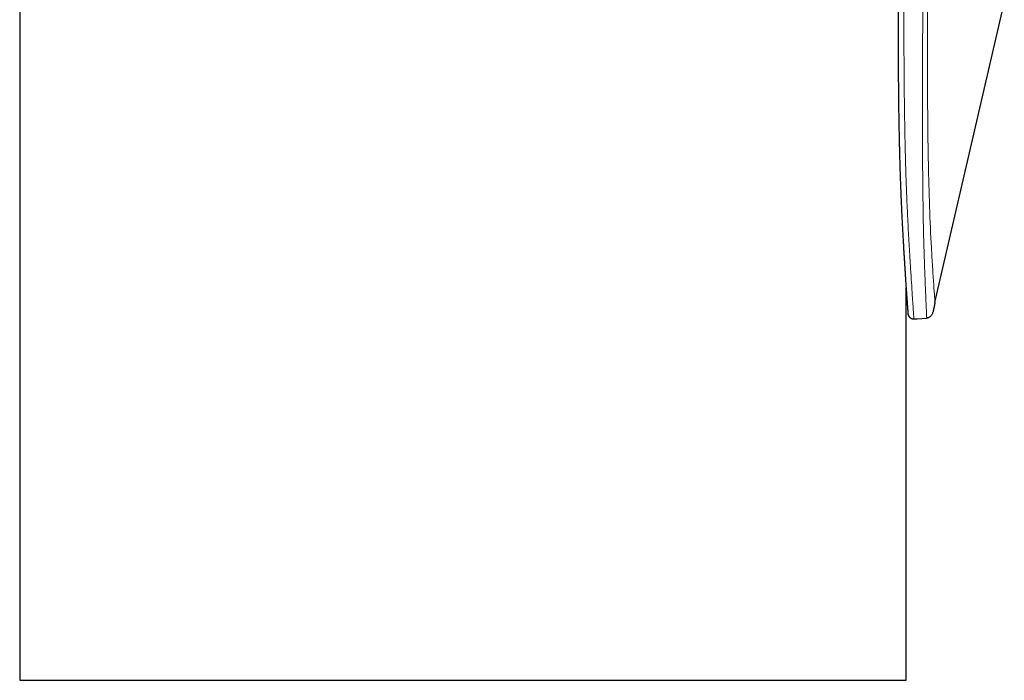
# Model space of a CAD drawing. Header units: millimetres. Extents: x 8 to 771, y 12 to 732.
# Tile 19 of 74: x 162 to 214, y 450 to 485. Entities that reach past the tile are written whole.
import ezdxf

# ---------------------------------------------------------------- set-up
doc = ezdxf.new("R2010")
doc.units = ezdxf.units.MM

msp = doc.modelspace()

# ---------------------------------------------------------------- linework, layer by layer
at = {"color": 7, "linetype": 'Continuous', "lineweight": 30}
for p, q in [((161.743, 506.412), (161.743, 450.05)), ((210.274, 470.079), (213.951, 485.953)), ((208.743, 450.05), (208.743, 470.857)), ((161.743, 450.05), (208.743, 450.05))]:
    msp.add_line(p, q, dxfattribs=at)
at = {"color": 7, "linetype": 'Continuous', "lineweight": 30, "flags": 128}
msp.add_lwpolyline([(209.159, 469.211), (209.337, 469.222), (209.842, 469.254)], dxfattribs=at)
at = {"color": 7, "linetype": 'Continuous', "lineweight": 30}
for points, knots in [([(208.318, 487.188), (208.318, 487.122), (208.318, 486.916), (208.318, 486.574), (208.318, 486.164), (208.318, 485.765), (208.318, 485.377), (208.319, 485), (208.319, 484.634), (208.32, 484.273), (208.32, 483.918), (208.321, 483.57), (208.323, 483.234), (208.324, 482.91), (208.326, 482.598), (208.328, 482.298), (208.33, 482.01), (208.332, 481.735), (208.334, 481.472), (208.337, 481.221), (208.339, 480.982), (208.342, 480.76), (208.344, 480.553), (208.347, 480.362), (208.349, 480.181), (208.352, 480.011), (208.354, 479.857), (208.357, 479.717), (208.359, 479.591), (208.361, 479.472), (208.363, 479.356), (208.365, 479.238), (208.368, 479.117), (208.371, 478.955), (208.375, 478.75), (208.381, 478.499), (208.387, 478.246), (208.393, 477.991), (208.4, 477.735), (208.407, 477.47), (208.415, 477.196), (208.424, 476.912), (208.434, 476.622), (208.445, 476.326), (208.457, 476.024), (208.469, 475.719), (208.482, 475.416), (208.495, 475.121), (208.508, 474.835), (208.522, 474.56), (208.535, 474.292), (208.549, 474.03), (208.562, 473.774), (208.576, 473.525), (208.59, 473.283), (208.604, 473.049), (208.617, 472.823), (208.63, 472.603), (208.644, 472.391), (208.656, 472.185), (208.669, 471.983), (208.682, 471.778), (208.696, 471.57), (208.708, 471.377), (208.72, 471.197), (208.731, 471.033), (208.742, 470.869), (208.753, 470.707), (208.763, 470.573), (208.77, 470.469), (208.775, 470.395), (208.78, 470.33), (208.784, 470.273), (208.788, 470.223), (208.791, 470.181), (208.794, 470.145), (208.796, 470.116), (208.797, 470.094), (208.799, 470.078), (208.8, 470.064), (208.801, 470.051), (208.801, 470.039), (208.803, 470.025), (208.804, 470.006), (208.806, 469.983), (208.808, 469.953), (208.81, 469.919), (208.813, 469.881), (208.816, 469.839), (208.819, 469.794), (208.823, 469.746), (208.826, 469.698), (208.83, 469.649), (208.833, 469.605), (208.835, 469.566), (208.838, 469.533), (208.839, 469.508), (208.84, 469.49), (208.841, 469.479), (208.842, 469.475), (208.842, 469.476), (208.842, 469.476)], [0, 0, 0, 0, 0.010092, 0.031623, 0.0526, 0.073021, 0.092886, 0.112193, 0.130941, 0.149128, 0.167579, 0.185411, 0.202625, 0.219218, 0.235191, 0.250542, 0.265271, 0.279377, 0.29286, 0.30572, 0.317956, 0.329568, 0.339945, 0.349767, 0.359034, 0.367746, 0.375903, 0.382837, 0.389312, 0.395329, 0.401178, 0.40722, 0.413456, 0.419886, 0.432178, 0.445123, 0.45872, 0.471412, 0.484625, 0.498358, 0.512607, 0.527366, 0.542634, 0.557958, 0.573759, 0.59, 0.606085, 0.621807, 0.636896, 0.65164, 0.66604, 0.680101, 0.6941, 0.70775, 0.721055, 0.734017, 0.746638, 0.758932, 0.771239, 0.782554, 0.794191, 0.80614, 0.818393, 0.830939, 0.841, 0.851237, 0.86165, 0.872241, 0.882973, 0.888685, 0.89391, 0.898648, 0.902898, 0.90666, 0.909935, 0.912722, 0.915021, 0.916832, 0.918164, 0.919068, 0.920257, 0.921209, 0.922323, 0.92374, 0.92586, 0.928439, 0.931477, 0.934975, 0.938936, 0.943367, 0.948277, 0.953664, 0.959521, 0.965839, 0.97145, 0.977371, 0.983599, 0.988475, 0.993533, 0.998782, 1, 1, 1, 1]), ([(208.813, 469.876), (208.814, 469.863), (208.817, 469.833), (208.82, 469.786), (208.824, 469.734), (208.827, 469.686), (208.83, 469.644), (208.832, 469.608), (208.835, 469.574), (208.837, 469.543), (208.838, 469.517), (208.84, 469.497), (208.84, 469.49), (208.84, 469.487)], [0, 0, 0, 0, 0.05915, 0.144394, 0.23898, 0.342805, 0.422563, 0.506945, 0.595943, 0.68959, 0.787988, 0.891341, 1, 1, 1, 1]), ([(210.275, 470.078), (210.268, 470.046), (210.253, 469.98), (210.233, 469.882), (210.213, 469.783), (210.194, 469.684), (210.175, 469.598), (210.152, 469.526), (210.127, 469.469), (210.094, 469.415), (210.054, 469.365), (210.006, 469.322), (209.954, 469.287), (209.906, 469.267), (209.866, 469.257), (209.846, 469.255), (209.836, 469.254)], [0, 0, 0, 0, 0.099938, 0.199849, 0.300044, 0.400735, 0.501073, 0.563261, 0.625309, 0.688019, 0.751744, 0.815462, 0.878228, 0.939584, 0.969853, 1, 1, 1, 1]), ([(208.841, 469.483), (208.842, 469.472), (208.845, 469.451), (208.852, 469.422), (208.862, 469.395), (208.876, 469.365), (208.897, 469.332), (208.923, 469.301), (208.949, 469.277), (208.976, 469.258), (209.007, 469.24), (209.041, 469.226), (209.077, 469.216), (209.117, 469.21), (209.144, 469.21), (209.159, 469.211)], [0, 0, 0, 0, 0.077689, 0.147604, 0.209442, 0.263381, 0.360814, 0.4573, 0.52067, 0.587833, 0.67097, 0.743397, 0.823341, 0.909437, 1, 1, 1, 1])]:
    msp.add_open_spline(points, degree=3, knots=knots, dxfattribs=at)
at = {"color": 8, "linetype": 'Continuous', "lineweight": 0}
for points, knots in [([(208.627, 487.188), (208.627, 486.536), (208.627, 485.229), (208.63, 483.266), (208.643, 481.3), (208.669, 479.333), (208.709, 477.617), (208.758, 476.157), (208.809, 474.953), (208.867, 473.769), (208.926, 472.742), (208.981, 471.861), (209.028, 471.125), (209.07, 470.489), (209.107, 469.967), (209.13, 469.636), (209.145, 469.421), (209.153, 469.297), (209.158, 469.22), (209.158, 469.219), (209.158, 469.218)], [0, 0, 0, 0, 0.098053, 0.196438, 0.295013, 0.39374, 0.492754, 0.554745, 0.6167, 0.678731, 0.741089, 0.783124, 0.825551, 0.868525, 0.901366, 0.934788, 0.952023, 0.969627, 0.987448, 1, 1, 1, 1]), ([(209.625, 486.956), (209.625, 486.138), (209.623, 484.499), (209.615, 482.042), (209.611, 479.587), (209.617, 477.417), (209.635, 475.538), (209.663, 473.96), (209.702, 472.562), (209.746, 471.354), (209.781, 470.508), (209.805, 469.939), (209.821, 469.592), (209.832, 469.333), (209.835, 469.28), (209.836, 469.254)], [0, 0, 0, 0, 0.125009, 0.250199, 0.375157, 0.500214, 0.583669, 0.666974, 0.750295, 0.812906, 0.875303, 0.906609, 0.938158, 0.969345, 1, 1, 1, 1]), ([(210.275, 470.078), (210.274, 470.093), (210.272, 470.122), (210.251, 470.419), (210.209, 471.013), (210.146, 471.948), (210.065, 473.307), (209.982, 475.15), (209.912, 477.72), (209.881, 480.6), (209.876, 483.748), (209.875, 485.848), (209.875, 486.898)], [0, 0, 0, 0, 0.030599, 0.061754, 0.124591, 0.187133, 0.249615, 0.374553, 0.499679, 0.666359, 0.833179, 1, 1, 1, 1])]:
    msp.add_open_spline(points, degree=3, knots=knots, dxfattribs=at)

doc.saveas('drawing.dxf')
